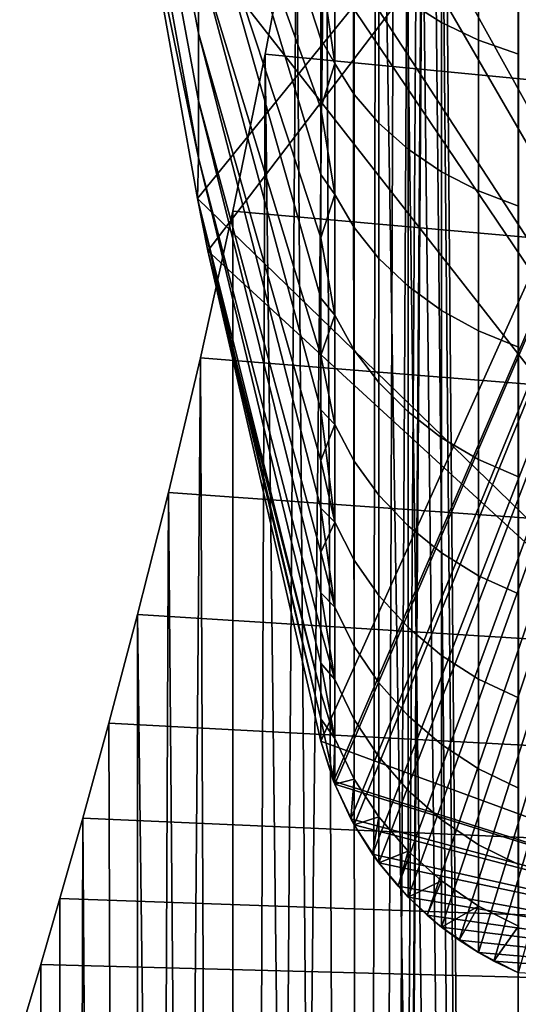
# Model space of a CAD drawing. Header units: metres. Extents: x -109 to 109, y -100 to 58.
# Tile 91 of 256: x -89.479 to -88.744, y 39.114 to 40.564. Entities that reach past the tile are written whole.
import ezdxf

# ---------------------------------------------------------------- set-up
doc = ezdxf.new("R2010")
doc.units = ezdxf.units.M
doc.layers.add('solid_21_062_100_XXX', color=7, linetype='CONTINUOUS')

msp = doc.modelspace()

# ---------------------------------------------------------------- linework, layer by layer
at = {"layer": 'solid_21_062_100_XXX'}
for points in [[(-88.743973, 28.5, -4.368652), (-88.973404, 28.5, -3.662532), (-88.869316, 43, -4), (-88.74398, 47.799999, -4.368627)], [(-88.74398, 47.799999, 4.368627), (-88.869316, 43, 4), (-88.743973, 28.5, 4.368652)], [(-88.74398, 47.799999, -4.368627), (-88.474617, 47.799999, -5.060491), (-88.474602, 28.5, -5.060523), (-88.743973, 28.5, -4.368652)], [(-88.474617, 47.799999, 5.060491), (-88.74398, 47.799999, 4.368627), (-88.743973, 28.5, 4.368652), (-88.474602, 28.5, 5.060523)], [(-88.973404, 28.5, -3.662532), (-88.87278, 42.707428, -3.989282), (-88.869316, 43, -4)], [(-88.869316, 43, 4), (-88.87278, 42.707428, 3.989282), (-88.743973, 28.5, 4.368652)], [(-88.973404, 28.5, -3.662532), (-88.883125, 42.415298, -3.957034), (-88.87278, 42.707428, -3.989282)], [(-88.87278, 42.707428, 3.989282), (-88.883125, 42.415302, 3.957034), (-88.743973, 28.5, 4.368652)], [(-88.973404, 28.5, -3.662532), (-88.900177, 42.125648, -3.903272), (-88.883125, 42.415298, -3.957034)], [(-88.883125, 42.415302, 3.957034), (-88.900177, 42.125652, 3.903273), (-88.743973, 28.5, 4.368652)], [(-88.973404, 28.5, -3.662532), (-88.923653, 41.839306, -3.827897), (-88.900177, 42.125648, -3.903272)], [(-88.900177, 42.125652, 3.903273), (-88.923653, 41.839314, 3.827898), (-88.743973, 28.5, 4.368652)], [(-88.973404, 28.5, -3.662532), (-88.95311, 41.557823, -3.730969), (-88.923653, 41.839306, -3.827897)], [(-88.923653, 41.839314, 3.827898), (-88.95311, 41.557831, 3.730972), (-88.743973, 28.5, 4.368652)], [(-88, 41.799038, 0.75), (-88, 39.121857, 0.75), (-89.417068, 41.676163, 0.75), (-89.428215, 41.799038, 0.75)], [(-88, 41.799038, -0.75), (-89.303726, 40.787502, -0.75), (-89.216858, 40.300781, -0.75)], [(-88, 41.799038, -0.75), (-89.216858, 40.300781, -0.75), (-89.201538, 40.223942, -0.75)], [(-88, 41.799038, -0.75), (-89.201538, 40.223942, -0.75), (-89.035118, 39.501717, -0.75)], [(-89.016212, 39.443146, -0.75), (-88, 41.799038, -0.75), (-89.035118, 39.501717, -0.75)], [(-89.014442, 39.438671, -0.75), (-88, 41.799038, -0.75), (-89.016212, 39.443146, -0.75)], [(-88.990623, 39.387516, -0.75), (-88, 41.799038, -0.75), (-89.014442, 39.438671, -0.75)], [(-88.985634, 39.37841, -0.75), (-88, 41.799038, -0.75), (-88.990623, 39.387516, -0.75)], [(-88.958763, 39.335587, -0.75), (-88, 41.799038, -0.75), (-88.985634, 39.37841, -0.75)], [(-88.949348, 39.322556, -0.75), (-88, 41.799038, -0.75), (-88.958763, 39.335587, -0.75)], [(-88.92115, 39.288078, -0.75), (-88, 41.799038, -0.75), (-88.949348, 39.322556, -0.75)], [(-88.906204, 39.272072, -0.75), (-88, 41.799038, -0.75), (-88.92115, 39.288078, -0.75)], [(-88.878365, 39.245625, -0.75), (-88, 41.799038, -0.75), (-88.906204, 39.272072, -0.75)], [(-88.856964, 39.227821, -0.75), (-88, 41.799038, -0.75), (-88.878365, 39.245625, -0.75)], [(-88.831047, 39.208775, -0.75), (-88, 41.799038, -0.75), (-88.856964, 39.227821, -0.75)], [(-88.802475, 39.190548, -0.75), (-88, 41.799038, -0.75), (-88.831047, 39.208775, -0.75)], [(-88.779892, 39.17799, -0.75), (-88, 41.799038, -0.75), (-88.802475, 39.190548, -0.75)], [(-88.743652, 39.160877, -0.75), (-88, 41.799038, -0.75), (-88.779892, 39.17799, -0.75)], [(-88, 39.121857, 0.75), (-89.403587, 41.541348, 0.75), (-89.417068, 41.676163, 0.75)], [(-88.987923, 41.282982, 3.61273), (-88.973404, 28.5, 3.662532), (-88.743973, 28.5, 4.368652), (-88.95311, 41.557831, 3.730972)], [(-88.973404, 28.5, -3.662532), (-88.987923, 41.282978, -3.612728), (-88.95311, 41.557823, -3.730969)], [(-88, 39.121857, 0.75), (-89.365738, 41.217113, 0.75), (-89.403587, 41.541348, 0.75)], [(-89.351692, 41.344482, 1.178891), (-89.351692, 41.25626, 1.043983), (-89.215111, 40.544613, 1.366288), (-89.215111, 40.659695, 1.555197)], [(-89.351692, 41.344482, -1.178891), (-89.215111, 40.659695, -1.555197), (-89.215111, 40.544613, -1.366288), (-89.351692, 41.25626, -1.043983)], [(-88.973404, 28.5, -3.662532), (-89.162155, 28.5, -2.944465), (-89.027458, 41.015785, -3.473162), (-88.987923, 41.282978, -3.612728)], [(-88.987923, 41.282982, 3.61273), (-89.027458, 41.015789, 3.473165), (-88.973404, 28.5, 3.662532)], [(-89.351692, 41.25626, 1.043983), (-89.351692, 41.179012, 0.902508), (-89.215111, 40.444748, 1.168913), (-89.215111, 40.544613, 1.366288)], [(-89.351692, 41.25626, -1.043983), (-89.215111, 40.544613, -1.366288), (-89.215111, 40.444748, -1.168913), (-89.351692, 41.179012, -0.902508)], [(-88, 39.121857, 0.75), (-89.353371, 41.123325, 0.75), (-89.365738, 41.217113, 0.75)], [(-89.351692, 41.179012, 0.902508), (-89.353371, 41.123325, 0.75), (-89.215111, 40.360722, 0.964294), (-89.215111, 40.444748, 1.168913)], [(-89.351692, 41.179012, -0.902508), (-89.215111, 40.444748, -1.168913), (-89.215111, 40.360722, -0.964294), (-89.353371, 41.123325, -0.75)], [(-89.303726, 40.787502, 0.75), (-89.215111, 40.360722, 0.964294), (-89.353371, 41.123325, 0.75)], [(-88, 39.121857, 0.75), (-89.303726, 40.787502, 0.75), (-89.353371, 41.123325, 0.75)], [(-89.303726, 40.787502, -0.75), (-89.353371, 41.123325, -0.75), (-89.215111, 40.360722, -0.964294)], [(-89.215111, 41.088657, 2.059718), (-89.035118, 40.535767, 2.59385), (-89.035118, 40.641434, 2.69029)], [(-89.215111, 41.088657, 2.059718), (-89.215111, 40.932564, 1.902989), (-89.035118, 40.434044, 2.493262), (-89.035118, 40.535767, 2.59385)], [(-89.215111, 40.932564, -1.902989), (-89.215111, 41.088657, -2.059718), (-89.035118, 40.535767, -2.59385), (-89.035118, 40.434044, -2.493262)], [(-89.215111, 41.088657, -2.059718), (-89.035118, 40.641434, -2.69029), (-89.035118, 40.535767, -2.59385)], [(-89.162155, 28.5, -2.944465), (-89.070724, 40.758766, -3.313136), (-89.027458, 41.015785, -3.473162)], [(-89.027458, 41.015789, 3.473165), (-89.070724, 40.75877, 3.31314), (-88.973404, 28.5, 3.662532)], [(-89.215111, 40.932564, 1.902989), (-89.035118, 40.336418, 2.388688), (-89.035118, 40.434044, 2.493262)], [(-89.215111, 40.932564, 1.902989), (-89.215111, 40.78928, 1.734467), (-89.035118, 40.243053, 2.280294), (-89.035118, 40.336418, 2.388688)], [(-89.215111, 40.78928, -1.734467), (-89.215111, 40.932564, -1.902989), (-89.035118, 40.336418, -2.388688), (-89.035118, 40.243053, -2.280294)], [(-89.215111, 40.932564, -1.902989), (-89.035118, 40.434044, -2.493262), (-89.035118, 40.336418, -2.388688)], [(-88.856979, 40.560059, -2.972947), (-88.906227, 40.590919, -2.942131), (-88.906227, 40.821995, -3.117063), (-88.856979, 40.793964, -3.150418)], [(-88.856979, 40.560059, 2.972947), (-88.856979, 40.793964, 3.150418), (-88.906227, 40.821995, 3.117063), (-88.906227, 40.590919, 2.942131)], [(-89.303726, 40.787502, 0.75), (-89.216858, 40.300781, 0.75), (-89.215111, 40.360722, 0.964294)], [(-88, 39.121857, 0.75), (-89.216858, 40.300781, 0.75), (-89.303726, 40.787502, 0.75)], [(-89.303726, 40.787502, -0.75), (-89.215111, 40.360722, -0.964294), (-89.216858, 40.300781, -0.75)], [(-89.215111, 40.78928, 1.734467), (-89.035118, 40.154099, 2.168255), (-89.035118, 40.243053, 2.280294)], [(-89.215111, 40.78928, 1.734467), (-89.215111, 40.659695, 1.555197), (-89.035118, 40.069691, 2.052749), (-89.035118, 40.154099, 2.168255)], [(-89.215111, 40.659695, -1.555197), (-89.215111, 40.78928, -1.734467), (-89.035118, 40.154099, -2.168255), (-89.035118, 40.069691, -2.052749)], [(-89.215111, 40.78928, -1.734467), (-89.035118, 40.243053, -2.280294), (-89.035118, 40.154099, -2.168255)], [(-88.802483, 40.534046, -2.998911), (-88.856979, 40.560059, -2.972947), (-88.856979, 40.793964, -3.150418), (-88.802483, 40.77034, -3.178523)], [(-88.802483, 40.534046, 2.998911), (-88.802483, 40.77034, 3.178523), (-88.856979, 40.793964, 3.150418), (-88.856979, 40.560059, 2.972947)], [(-89.162155, 28.5, -2.944465), (-89.116745, 40.513588, -3.133326), (-89.070724, 40.758766, -3.313136)], [(-89.070724, 40.75877, 3.31314), (-89.116745, 40.513592, 3.133329), (-88.973404, 28.5, 3.662532)], [(-87.283691, 40.336514, 2.984257), (-89.116745, 40.513592, 3.133329), (-89.070724, 40.75877, 3.31314), (-87.228996, 40.567375, 3.175265)], [(-87.283684, 40.336517, -2.984261), (-87.228996, 40.567383, -3.17527), (-89.070724, 40.758766, -3.313136), (-89.116745, 40.513588, -3.133326)], [(-88.743652, 40.513332, -3.019577), (-88.802483, 40.534046, -2.998911), (-88.802483, 40.77034, -3.178523), (-88.743652, 40.751526, -3.200894)], [(-88.743652, 40.513332, 3.019577), (-88.743652, 40.751526, 3.200894), (-88.802483, 40.77034, 3.178523), (-88.802483, 40.534046, 2.998911)], [(-89.014442, 40.499714, 2.644648), (-89.014442, 40.706978, 2.826245), (-89.035118, 40.641434, 2.69029)], [(-89.014442, 40.706978, -2.826245), (-89.014442, 40.499714, -2.644648), (-89.035118, 40.641434, -2.69029)], [(-88.985641, 40.454201, -2.682778), (-89.014442, 40.499714, -2.644648), (-89.014442, 40.706978, -2.826245), (-88.985641, 40.665016, -2.868143)], [(-88.985641, 40.454201, 2.682778), (-88.985641, 40.665016, 2.868143), (-89.014442, 40.706978, 2.826245), (-89.014442, 40.499714, 2.644648)], [(-89.215111, 40.659695, 1.555197), (-89.035118, 39.989967, 1.933961), (-89.035118, 40.069691, 2.052749)], [(-89.215111, 40.659695, 1.555197), (-89.215111, 40.544613, 1.366288), (-89.035118, 39.915058, 1.812081), (-89.035118, 39.989967, 1.933961)], [(-89.215111, 40.544613, -1.366288), (-89.215111, 40.659695, -1.555197), (-89.035118, 39.989967, -1.933961), (-89.035118, 39.915058, -1.812081)], [(-89.215111, 40.659695, -1.555197), (-89.035118, 40.069691, -2.052749), (-89.035118, 39.989967, -1.933961)], [(-88.949356, 40.412003, -2.718134), (-88.985641, 40.454201, -2.682778), (-88.985641, 40.665016, -2.868143), (-88.949356, 40.62611, -2.906995)], [(-88.949356, 40.412003, 2.718134), (-88.949356, 40.62611, 2.906995), (-88.985641, 40.665016, 2.868143), (-88.985641, 40.454201, 2.682778)], [(-89.014442, 40.499714, 2.644648), (-89.035118, 40.641434, 2.69029), (-89.035118, 40.535767, 2.59385)], [(-89.014442, 40.499714, -2.644648), (-89.035118, 40.535767, -2.59385), (-89.035118, 40.641434, -2.69029)], [(-88.906227, 40.373844, -2.750108), (-88.949356, 40.412003, -2.718134), (-88.949356, 40.62611, -2.906995), (-88.906227, 40.590919, -2.942131)], [(-88.906227, 40.373844, 2.750108), (-88.906227, 40.590919, 2.942131), (-88.949356, 40.62611, 2.906995), (-88.949356, 40.412003, 2.718134)], [(-88.856979, 40.340374, -2.778149), (-88.906227, 40.373844, -2.750108), (-88.906227, 40.590919, -2.942131), (-88.856979, 40.560059, -2.972947)], [(-88.856979, 40.340374, 2.778149), (-88.856979, 40.560059, 2.972947), (-88.906227, 40.590919, 2.942131), (-88.906227, 40.373844, 2.750108)], [(-88.802483, 40.312164, -2.801774), (-88.856979, 40.340374, -2.778149), (-88.856979, 40.560059, -2.972947), (-88.802483, 40.534046, -2.998911)], [(-88.802483, 40.312164, 2.801774), (-88.802483, 40.534046, 2.998911), (-88.856979, 40.560059, 2.972947), (-88.856979, 40.340374, 2.778149)], [(-89.215111, 40.544613, 1.366288), (-89.035118, 39.845085, 1.687304), (-89.035118, 39.915058, 1.812081)], [(-89.215111, 40.544613, 1.366288), (-89.215111, 40.444748, 1.168913), (-89.035118, 39.780151, 1.559829), (-89.035118, 39.845085, 1.687304)], [(-89.215111, 40.444748, -1.168913), (-89.215111, 40.544613, -1.366288), (-89.035118, 39.845085, -1.687304), (-89.035118, 39.780151, -1.559829)], [(-89.215111, 40.544613, -1.366288), (-89.035118, 39.915058, -1.812081), (-89.035118, 39.845085, -1.687304)], [(-89.014442, 40.499714, 2.644648), (-89.035118, 40.535767, 2.59385), (-89.035118, 40.434044, 2.493262)], [(-89.014442, 40.499714, -2.644648), (-89.014442, 40.306778, -2.44789), (-89.035118, 40.434044, -2.493262), (-89.035118, 40.535767, -2.59385)], [(-88.743652, 40.289703, -2.820576), (-88.802483, 40.312164, -2.801774), (-88.802483, 40.534046, -2.998911), (-88.743652, 40.513332, -3.019577)], [(-88.743652, 40.289703, 2.820576), (-88.743652, 40.513332, 3.019577), (-88.802483, 40.534046, 2.998911), (-88.802483, 40.312164, 2.801774)], [(-89.164398, 40.282116, 2.934808), (-89.162155, 28.5, 2.944465), (-88.973404, 28.5, 3.662532), (-89.116745, 40.513592, 3.133329)], [(-87.339119, 40.120296, 2.7762), (-89.164398, 40.282116, 2.934808), (-89.116745, 40.513592, 3.133329), (-87.283691, 40.336514, 2.984257)], [(-89.162155, 28.5, -2.944465), (-89.164398, 40.282112, -2.934803), (-89.116745, 40.513588, -3.133326)], [(-87.339111, 40.120304, -2.776206), (-87.283684, 40.336517, -2.984261), (-89.116745, 40.513588, -3.133326), (-89.164398, 40.282112, -2.934803)], [(-89.014442, 40.306778, 2.44789), (-89.014442, 40.499714, 2.644648), (-89.035118, 40.434044, 2.493262)], [(-88.985641, 40.258053, -2.481957), (-89.014442, 40.306778, -2.44789), (-89.014442, 40.499714, -2.644648), (-88.985641, 40.454201, -2.682778)], [(-88.985641, 40.258053, 2.481957), (-88.985641, 40.454201, 2.682778), (-89.014442, 40.499714, 2.644648), (-89.014442, 40.306778, 2.44789)], [(-88.949356, 40.212875, -2.513545), (-88.985641, 40.258053, -2.481957), (-88.985641, 40.454201, -2.682778), (-88.949356, 40.412003, -2.718134)], [(-88.949356, 40.212875, 2.513545), (-88.949356, 40.412003, 2.718134), (-88.985641, 40.454201, 2.682778), (-88.985641, 40.258053, 2.481957)], [(-89.215111, 40.444748, 1.168913), (-89.035118, 39.720367, 1.42986), (-89.035118, 39.780151, 1.559829)], [(-89.215111, 40.444748, 1.168913), (-89.215111, 40.360722, 0.964294), (-89.035118, 39.665825, 1.297605), (-89.035118, 39.720367, 1.42986)], [(-89.215111, 40.360722, -0.964294), (-89.215111, 40.444748, -1.168913), (-89.035118, 39.720367, -1.42986), (-89.035118, 39.665825, -1.297605)], [(-89.215111, 40.444748, -1.168913), (-89.035118, 39.780151, -1.559829), (-89.035118, 39.720367, -1.42986)], [(-89.014442, 40.306778, 2.44789), (-89.035118, 40.434044, 2.493262), (-89.035118, 40.336418, 2.388688)], [(-89.014442, 40.306778, -2.44789), (-89.035118, 40.336418, -2.388688), (-89.035118, 40.434044, -2.493262)], [(-88.906227, 40.17202, -2.54211), (-88.949356, 40.212875, -2.513545), (-88.949356, 40.412003, -2.718134), (-88.906227, 40.373844, -2.750108)], [(-88.906227, 40.17202, 2.54211), (-88.906227, 40.373844, 2.750108), (-88.949356, 40.412003, 2.718134), (-88.949356, 40.212875, 2.513545)], [(-88.856979, 40.136189, -2.56716), (-88.906227, 40.17202, -2.54211), (-88.906227, 40.373844, -2.750108), (-88.856979, 40.340374, -2.778149)], [(-88.856979, 40.136189, 2.56716), (-88.856979, 40.340374, 2.778149), (-88.906227, 40.373844, 2.750108), (-88.906227, 40.17202, 2.54211)], [(-89.215111, 40.360722, 0.964294), (-89.216858, 40.300781, 0.75), (-89.035118, 39.572815, 1.027085), (-89.035118, 39.616615, 1.163275)], [(-89.216858, 40.300781, -0.75), (-89.215111, 40.360722, -0.964294), (-89.035118, 39.616615, -1.163275), (-89.035118, 39.572815, -1.027085)], [(-89.215111, 40.360722, 0.964294), (-89.035118, 39.616615, 1.163275), (-89.035118, 39.665825, 1.297605)], [(-89.215111, 40.360722, -0.964294), (-89.035118, 39.665825, -1.297605), (-89.035118, 39.616615, -1.163275)], [(-88.802483, 40.105991, -2.588263), (-88.856979, 40.136189, -2.56716), (-88.856979, 40.340374, -2.778149), (-88.802483, 40.312164, -2.801774)], [(-88.802483, 40.105991, 2.588263), (-88.802483, 40.312164, 2.801774), (-88.856979, 40.340374, 2.778149), (-88.856979, 40.136189, 2.56716)], [(-89.014442, 40.306778, 2.44789), (-89.035118, 40.336418, 2.388688), (-89.035118, 40.243053, 2.280294)], [(-89.014442, 40.306778, -2.44789), (-89.014442, 40.129288, -2.237098), (-89.035118, 40.243053, -2.280294), (-89.035118, 40.336418, -2.388688)], [(-88.743652, 40.081944, -2.605056), (-88.802483, 40.105991, -2.588263), (-88.802483, 40.312164, -2.801774), (-88.743652, 40.289703, -2.820576)], [(-88.743652, 40.081944, 2.605056), (-88.743652, 40.289703, 2.820576), (-88.802483, 40.312164, 2.801774), (-88.802483, 40.105991, 2.588263)], [(-89.216858, 40.300781, 0.75), (-89.201538, 40.223942, 0.75), (-89.035118, 39.572815, 1.027085)], [(-88, 39.121857, 0.75), (-89.201538, 40.223942, 0.75), (-89.216858, 40.300781, 0.75)], [(-89.216858, 40.300781, -0.75), (-89.035118, 39.572815, -1.027085), (-89.035118, 39.534496, -0.889254)], [(-89.201538, 40.223942, -0.75), (-89.216858, 40.300781, -0.75), (-89.035118, 39.534496, -0.889254)], [(-89.014442, 40.129288, 2.237098), (-89.014442, 40.306778, 2.44789), (-89.035118, 40.243053, 2.280294)], [(-88.985641, 40.077702, -2.266837), (-89.014442, 40.129288, -2.237098), (-89.014442, 40.306778, -2.44789), (-88.985641, 40.258053, -2.481957)], [(-88.985641, 40.077702, 2.266837), (-88.985641, 40.258053, 2.481957), (-89.014442, 40.306778, 2.44789), (-89.014442, 40.129288, 2.237098)], [(-89.162155, 28.5, -2.944465), (-89.309601, 28.5, -2.216793), (-89.212395, 40.066586, -2.71939), (-89.164398, 40.282112, -2.934803)], [(-89.164398, 40.282116, 2.934808), (-89.212395, 40.066589, 2.719395), (-89.162155, 28.5, 2.944465)], [(-87.393837, 39.920712, 2.55303), (-89.212395, 40.066589, 2.719395), (-89.164398, 40.282116, 2.934808), (-87.339119, 40.120296, 2.7762)], [(-87.393837, 39.920715, -2.553036), (-87.339111, 40.120304, -2.776206), (-89.164398, 40.282112, -2.934803), (-89.212395, 40.066586, -2.71939)], [(-88.949356, 40.029873, -2.294412), (-88.985641, 40.077702, -2.266837), (-88.985641, 40.258053, -2.481957), (-88.949356, 40.212875, -2.513545)], [(-88.949356, 40.029873, 2.294412), (-88.949356, 40.212875, 2.513545), (-88.985641, 40.258053, 2.481957), (-88.985641, 40.077702, 2.266837)], [(-89.014442, 40.129288, 2.237098), (-89.035118, 40.243053, 2.280294), (-89.035118, 40.154099, 2.168255)], [(-89.014442, 40.129288, -2.237098), (-89.035118, 40.154099, -2.168255), (-89.035118, 40.243053, -2.280294)], [(-89.201538, 40.223942, 0.75), (-89.035118, 39.534496, 0.889254), (-89.035118, 39.572815, 1.027085)], [(-89.201538, 40.223942, 0.75), (-89.035118, 39.501717, 0.75), (-89.035118, 39.534496, 0.889254)], [(-88, 39.121857, 0.75), (-89.035118, 39.501717, 0.75), (-89.201538, 40.223942, 0.75)], [(-89.201538, 40.223942, -0.75), (-89.035118, 39.534496, -0.889254), (-89.035118, 39.501717, -0.75)], [(-88.906227, 39.986626, -2.319345), (-88.949356, 40.029873, -2.294412), (-88.949356, 40.212875, -2.513545), (-88.906227, 40.17202, -2.54211)], [(-88.906227, 39.986626, 2.319345), (-88.906227, 40.17202, 2.54211), (-88.949356, 40.212875, 2.513545), (-88.949356, 40.029873, 2.294412)], [(-88.856979, 39.948692, -2.341209), (-88.906227, 39.986626, -2.319345), (-88.906227, 40.17202, -2.54211), (-88.856979, 40.136189, -2.56716)], [(-88.856979, 39.948692, 2.341209), (-88.856979, 40.136189, 2.56716), (-88.906227, 40.17202, 2.54211), (-88.906227, 39.986626, 2.319345)], [(-89.014442, 40.129288, 2.237098), (-89.035118, 40.154099, 2.168255), (-89.035118, 40.069691, 2.052749)], [(-89.014442, 40.129288, -2.237098), (-89.014442, 39.96825, -2.01348), (-89.035118, 40.069691, -2.052749), (-89.035118, 40.154099, -2.168255)], [(-88.802483, 39.916729, -2.359626), (-88.856979, 39.948692, -2.341209), (-88.856979, 40.136189, -2.56716), (-88.802483, 40.105991, -2.588263)], [(-88.802483, 39.916729, 2.359626), (-88.802483, 40.105991, 2.588263), (-88.856979, 40.136189, 2.56716), (-88.856979, 39.948692, 2.341209)], [(-89.014442, 39.96825, 2.01348), (-89.014442, 40.129288, 2.237098), (-89.035118, 40.069691, 2.052749)], [(-88.985641, 39.914185, -2.038658), (-89.014442, 39.96825, -2.01348), (-89.014442, 40.129288, -2.237098), (-88.985641, 40.077702, -2.266837)], [(-88.985641, 39.914185, 2.038658), (-88.985641, 40.077702, 2.266837), (-89.014442, 40.129288, 2.237098), (-89.014442, 39.96825, 2.01348)], [(-88.743652, 39.891277, -2.37428), (-88.802483, 39.916729, -2.359626), (-88.802483, 40.105991, -2.588263), (-88.743652, 40.081944, -2.605056)], [(-88.743652, 39.891277, 2.37428), (-88.743652, 40.081944, 2.605056), (-88.802483, 40.105991, 2.588263), (-88.802483, 39.916729, 2.359626)], [(-88.949356, 39.864059, -2.062001), (-88.985641, 39.914185, -2.038658), (-88.985641, 40.077702, -2.266837), (-88.949356, 40.029873, -2.294412)], [(-88.949356, 39.864059, 2.062001), (-88.949356, 40.029873, 2.294412), (-88.985641, 40.077702, 2.266837), (-88.985641, 39.914185, 2.038658)], [(-89.309601, 28.5, -2.216793), (-89.259674, 39.868038, -2.488133), (-89.212395, 40.066586, -2.71939)], [(-87.446671, 39.738728, -2.316042), (-87.393837, 39.920715, -2.553036), (-89.212395, 40.066586, -2.71939), (-89.259674, 39.868038, -2.488133)], [(-89.212395, 40.066589, 2.719395), (-89.259666, 39.868042, 2.488136), (-89.162155, 28.5, 2.944465)], [(-87.446678, 39.738724, 2.316037), (-89.259666, 39.868042, 2.488136), (-89.212395, 40.066589, 2.719395), (-87.393837, 39.920712, 2.55303)], [(-89.014442, 39.96825, 2.01348), (-89.035118, 40.069691, 2.052749), (-89.035118, 39.989967, 1.933961)], [(-89.014442, 39.96825, -2.01348), (-89.035118, 39.989967, -1.933961), (-89.035118, 40.069691, -2.052749)], [(-88.906227, 39.818733, -2.083108), (-88.949356, 39.864059, -2.062001), (-88.949356, 40.029873, -2.294412), (-88.906227, 39.986626, -2.319345)], [(-88.906227, 39.818733, 2.083108), (-88.906227, 39.986626, 2.319345), (-88.949356, 40.029873, 2.294412), (-88.949356, 39.864059, 2.062001)], [(-89.014442, 39.96825, 2.01348), (-89.035118, 39.989967, 1.933961), (-89.035118, 39.915058, 1.812081)], [(-89.014442, 39.824596, -1.778319), (-89.035118, 39.915058, -1.812081), (-89.035118, 39.989967, -1.933961)], [(-89.014442, 39.96825, -2.01348), (-89.014442, 39.824596, -1.778319), (-89.035118, 39.989967, -1.933961)], [(-88.856979, 39.778984, -2.101614), (-88.906227, 39.818733, -2.083108), (-88.906227, 39.986626, -2.319345), (-88.856979, 39.948692, -2.341209)], [(-88.856979, 39.778984, 2.101614), (-88.856979, 39.948692, 2.341209), (-88.906227, 39.986626, 2.319345), (-88.906227, 39.818733, 2.083108)], [(-89.014442, 39.824596, 1.778319), (-89.014442, 39.96825, 2.01348), (-89.035118, 39.915058, 1.812081)], [(-88.985641, 39.768444, -1.798733), (-89.014442, 39.824596, -1.778319), (-89.014442, 39.96825, -2.01348), (-88.985641, 39.914185, -2.038658)], [(-88.985641, 39.768444, 1.798733), (-88.985641, 39.914185, 2.038658), (-89.014442, 39.96825, 2.01348), (-89.014442, 39.824596, 1.778319)], [(-88.802483, 39.745487, -2.1172), (-88.856979, 39.778984, -2.101614), (-88.856979, 39.948692, -2.341209), (-88.802483, 39.916729, -2.359626)], [(-88.802483, 39.745487, 2.1172), (-88.802483, 39.916729, 2.359626), (-88.856979, 39.948692, 2.341209), (-88.856979, 39.778984, 2.101614)], [(-89.014442, 39.824596, 1.778319), (-89.035118, 39.915058, 1.812081), (-89.035118, 39.845085, 1.687304)], [(-89.014442, 39.824596, -1.778319), (-89.035118, 39.845085, -1.687304), (-89.035118, 39.915058, -1.812081)], [(-88.949356, 39.716389, -1.817659), (-88.985641, 39.768444, -1.798733), (-88.985641, 39.914185, -2.038658), (-88.949356, 39.864059, -2.062001)], [(-88.949356, 39.716389, 1.817659), (-88.949356, 39.864059, 2.062001), (-88.985641, 39.914185, 2.038658), (-88.985641, 39.768444, 1.798733)], [(-88.743652, 39.718815, -2.129599), (-88.802483, 39.745487, -2.1172), (-88.802483, 39.916729, -2.359626), (-88.743652, 39.891277, -2.37428)], [(-88.743652, 39.718815, 2.129599), (-88.743652, 39.891277, 2.37428), (-88.802483, 39.916729, 2.359626), (-88.802483, 39.745487, 2.1172)], [(-89.309601, 28.5, -2.216793), (-89.304993, 39.688229, -2.243254), (-89.259674, 39.868038, -2.488133)], [(-89.259666, 39.868042, 2.488136), (-89.304993, 39.688232, 2.243258), (-89.162155, 28.5, 2.944465)], [(-87.496338, 39.575706, 2.067412), (-89.304993, 39.688232, 2.243258), (-89.259666, 39.868042, 2.488136), (-87.446678, 39.738724, 2.316037)], [(-87.496338, 39.57571, -2.067419), (-87.446671, 39.738728, -2.316042), (-89.259674, 39.868038, -2.488133), (-89.304993, 39.688229, -2.243254)], [(-88.906227, 39.669323, -1.834769), (-88.949356, 39.716389, -1.817659), (-88.949356, 39.864059, -2.062001), (-88.906227, 39.818733, -2.083108)], [(-88.906227, 39.669323, 1.834769), (-88.906227, 39.818733, 2.083108), (-88.949356, 39.864059, 2.062001), (-88.949356, 39.716389, 1.817659)], [(-89.014442, 39.824596, 1.778319), (-89.035118, 39.845085, 1.687304), (-89.035118, 39.780151, 1.559829)], [(-89.014442, 39.699146, -1.532964), (-89.035118, 39.780151, -1.559829), (-89.035118, 39.845085, -1.687304)], [(-89.014442, 39.824596, -1.778319), (-89.014442, 39.699146, -1.532964), (-89.035118, 39.845085, -1.687304)], [(-89.014442, 39.699146, 1.532964), (-89.014442, 39.824596, 1.778319), (-89.035118, 39.780151, 1.559829)], [(-88.985641, 39.641323, -1.548446), (-89.014442, 39.699146, -1.532964), (-89.014442, 39.824596, -1.778319), (-88.985641, 39.768444, -1.798733)], [(-88.985641, 39.641323, 1.548446), (-88.985641, 39.768444, 1.798733), (-89.014442, 39.824596, 1.778319), (-89.014442, 39.699146, 1.532964)], [(-88.856979, 39.628044, -1.84977), (-88.906227, 39.669323, -1.834769), (-88.906227, 39.818733, -2.083108), (-88.856979, 39.778984, -2.101614)], [(-88.856979, 39.628044, 1.84977), (-88.856979, 39.778984, 2.101614), (-88.906227, 39.818733, 2.083108), (-88.906227, 39.669323, 1.834769)], [(-89.014442, 39.699146, 1.532964), (-89.035118, 39.780151, 1.559829), (-89.035118, 39.720367, 1.42986)], [(-89.014442, 39.699146, -1.532964), (-89.035118, 39.720367, -1.42986), (-89.035118, 39.780151, -1.559829)], [(-88.802483, 39.593262, -1.862401), (-88.856979, 39.628044, -1.84977), (-88.856979, 39.778984, -2.101614), (-88.802483, 39.745487, -2.1172)], [(-88.802483, 39.593262, 1.862401), (-88.802483, 39.745487, 2.1172), (-88.856979, 39.778984, 2.101614), (-88.856979, 39.628044, 1.84977)], [(-88.949356, 39.587723, -1.562798), (-88.985641, 39.641323, -1.548446), (-88.985641, 39.768444, -1.798733), (-88.949356, 39.716389, -1.817659)], [(-88.949356, 39.587723, 1.562798), (-88.949356, 39.716389, 1.817659), (-88.985641, 39.768444, 1.798733), (-88.985641, 39.641323, 1.548446)], [(-88.743652, 39.565571, -1.872446), (-88.802483, 39.593262, -1.862401), (-88.802483, 39.745487, -2.1172), (-88.743652, 39.718815, -2.129599)], [(-88.743652, 39.565571, 1.872446), (-88.743652, 39.718815, 2.129599), (-88.802483, 39.745487, 2.1172), (-88.802483, 39.593262, 1.862401)], [(-89.014442, 39.592621, 1.278819), (-89.014442, 39.699146, 1.532964), (-89.035118, 39.720367, 1.42986), (-89.035118, 39.665825, 1.297605)], [(-89.014442, 39.592621, -1.278819), (-89.035118, 39.665825, -1.297605), (-89.035118, 39.720367, -1.42986)], [(-89.014442, 39.699146, -1.532964), (-89.014442, 39.592621, -1.278819), (-89.035118, 39.720367, -1.42986)], [(-88.906227, 39.539257, -1.575773), (-88.949356, 39.587723, -1.562798), (-88.949356, 39.716389, -1.817659), (-88.906227, 39.669323, -1.834769)], [(-88.906227, 39.539257, 1.575773), (-88.906227, 39.669323, 1.834769), (-88.949356, 39.716389, 1.817659), (-88.949356, 39.587723, 1.562798)], [(-89.347321, 39.528183, 1.986565), (-89.309601, 28.5, 2.216793), (-89.162155, 28.5, 2.944465), (-89.304993, 39.688232, 2.243258)], [(-87.541733, 39.432625, 1.809381), (-89.347321, 39.528183, 1.986565), (-89.304993, 39.688232, 2.243258), (-87.496338, 39.575706, 2.067412)], [(-89.309601, 28.5, -2.216793), (-89.347321, 39.528179, -1.986562), (-89.304993, 39.688229, -2.243254)], [(-87.541733, 39.432629, -1.809388), (-87.496338, 39.57571, -2.067419), (-89.304993, 39.688229, -2.243254), (-89.347321, 39.528179, -1.986562)], [(-88.985641, 39.533554, -1.289238), (-89.014442, 39.592621, -1.278819), (-89.014442, 39.699146, -1.532964), (-88.985641, 39.641323, -1.548446)], [(-88.985641, 39.533554, 1.289238), (-88.985641, 39.641323, 1.548446), (-89.014442, 39.699146, 1.532964), (-89.014442, 39.592621, 1.278819)], [(-89.014442, 39.592621, 1.278819), (-89.035118, 39.665825, 1.297605), (-89.035118, 39.616615, 1.163275)], [(-89.014442, 39.592621, -1.278819), (-89.035118, 39.616615, -1.163275), (-89.035118, 39.665825, -1.297605)], [(-88.856979, 39.496758, -1.587145), (-88.906227, 39.539257, -1.575773), (-88.906227, 39.669323, -1.834769), (-88.856979, 39.628044, -1.84977)], [(-88.856979, 39.496758, 1.587145), (-88.856979, 39.628044, 1.84977), (-88.906227, 39.669323, 1.834769), (-88.906227, 39.539257, 1.575773)], [(-88.949356, 39.478802, -1.298895), (-88.985641, 39.533554, -1.289238), (-88.985641, 39.641323, -1.548446), (-88.949356, 39.587723, -1.562798)], [(-88.949356, 39.478802, 1.298895), (-88.949356, 39.587723, 1.562798), (-88.985641, 39.641323, 1.548446), (-88.985641, 39.533554, 1.289238)], [(-88.802483, 39.460949, -1.596718), (-88.856979, 39.496758, -1.587145), (-88.856979, 39.628044, -1.84977), (-88.802483, 39.593262, -1.862401)], [(-88.802483, 39.460949, 1.596718), (-88.802483, 39.593262, 1.862401), (-88.856979, 39.628044, 1.84977), (-88.856979, 39.496758, 1.587145)], [(-89.014442, 39.50563, 1.017343), (-89.014442, 39.592621, 1.278819), (-89.035118, 39.616615, 1.163275), (-89.035118, 39.572815, 1.027085)], [(-89.014442, 39.50563, -1.017343), (-89.035118, 39.572815, -1.027085), (-89.035118, 39.616615, -1.163275)], [(-89.014442, 39.592621, -1.278819), (-89.014442, 39.50563, -1.017343), (-89.035118, 39.616615, -1.163275)], [(-88.985641, 39.445751, -1.022602), (-89.014442, 39.50563, -1.017343), (-89.014442, 39.592621, -1.278819), (-88.985641, 39.533554, -1.289238)], [(-88.985641, 39.445751, 1.022602), (-88.985641, 39.533554, 1.289238), (-89.014442, 39.592621, 1.278819), (-89.014442, 39.50563, 1.017343)], [(-88.906227, 39.429298, -1.307623), (-88.949356, 39.478802, -1.298895), (-88.949356, 39.587723, -1.562798), (-88.906227, 39.539257, -1.575773)], [(-88.906227, 39.429298, 1.307623), (-88.906227, 39.539257, 1.575773), (-88.949356, 39.587723, 1.562798), (-88.949356, 39.478802, 1.298895)], [(-88.743652, 39.432438, -1.604327), (-88.802483, 39.460949, -1.596718), (-88.802483, 39.593262, -1.862401), (-88.743652, 39.565571, -1.872446)], [(-88.743652, 39.432438, 1.604327), (-88.743652, 39.565571, 1.872446), (-88.802483, 39.593262, 1.862401), (-88.802483, 39.460949, 1.596718)], [(-89.014442, 39.50563, 1.017343), (-89.035118, 39.572815, 1.027085), (-89.035118, 39.534496, 0.889254)], [(-89.014442, 39.50563, -1.017343), (-89.035118, 39.534496, -0.889254), (-89.035118, 39.572815, -1.027085)], [(-89.309601, 28.5, -2.216793), (-89.41526, 28.5, -1.481891), (-89.385765, 39.388515, -1.719635), (-89.347321, 39.528179, -1.986562)], [(-89.347321, 39.528183, 1.986565), (-89.385765, 39.388515, 1.719637), (-89.309601, 28.5, 2.216793)], [(-87.582108, 39.309551, 1.542923), (-89.385765, 39.388515, 1.719637), (-89.347321, 39.528183, 1.986565), (-87.541733, 39.432625, 1.809381)], [(-87.582108, 39.309555, -1.542929), (-87.541733, 39.432629, -1.809388), (-89.347321, 39.528179, -1.986562), (-89.385765, 39.388515, -1.719635)], [(-89.016212, 39.443146, 0.75), (-89.014442, 39.50563, 1.017343), (-89.035118, 39.534496, 0.889254), (-89.035118, 39.501717, 0.75)], [(-89.014442, 39.438671, -0.75), (-89.035118, 39.501717, -0.75), (-89.035118, 39.534496, -0.889254)], [(-89.014442, 39.50563, -1.017343), (-89.014442, 39.438671, -0.75), (-89.035118, 39.534496, -0.889254)], [(-88.949356, 39.390255, -1.027475), (-88.985641, 39.445751, -1.022602), (-88.985641, 39.533554, -1.289238), (-88.949356, 39.478802, -1.298895)], [(-88.949356, 39.390255, 1.027475), (-88.949356, 39.478802, 1.298895), (-88.985641, 39.533554, 1.289238), (-88.985641, 39.445751, 1.022602)], [(-88.856979, 39.385891, -1.31527), (-88.906227, 39.429298, -1.307623), (-88.906227, 39.539257, -1.575773), (-88.856979, 39.496758, -1.587145)], [(-88.856979, 39.385891, 1.31527), (-88.856979, 39.496758, 1.587145), (-88.906227, 39.539257, 1.575773), (-88.906227, 39.429298, 1.307623)], [(-89.016212, 39.443146, 0.75), (-89.035118, 39.501717, 0.75), (-88, 39.121857, 0.75)], [(-89.014442, 39.438671, -0.75), (-89.016212, 39.443146, -0.75), (-89.035118, 39.501717, -0.75)], [(-88.985641, 39.445751, 1.022602), (-89.014442, 39.50563, 1.017343), (-89.016212, 39.443146, 0.75), (-89.014442, 39.438671, 0.75)], [(-88.985634, 39.37841, -0.75), (-89.014442, 39.438671, -0.75), (-89.014442, 39.50563, -1.017343), (-88.985641, 39.445751, -1.022602)], [(-88.802483, 39.349316, -1.321704), (-88.856979, 39.385891, -1.31527), (-88.856979, 39.496758, -1.587145), (-88.802483, 39.460949, -1.596718)], [(-88.802483, 39.349316, 1.321704), (-88.802483, 39.460949, 1.596718), (-88.856979, 39.496758, 1.587145), (-88.856979, 39.385891, 1.31527)], [(-88.906227, 39.34008, -1.031877), (-88.949356, 39.390255, -1.027475), (-88.949356, 39.478802, -1.298895), (-88.906227, 39.429298, -1.307623)], [(-88.906227, 39.34008, 1.031877), (-88.906227, 39.429298, 1.307623), (-88.949356, 39.478802, 1.298895), (-88.949356, 39.390255, 1.027475)], [(-88.743652, 39.320198, -1.326812), (-88.802483, 39.349316, -1.321704), (-88.802483, 39.460949, -1.596718), (-88.743652, 39.432438, -1.604327)], [(-88.743652, 39.320198, 1.326812), (-88.743652, 39.432438, 1.604327), (-88.802483, 39.460949, 1.596718), (-88.802483, 39.349316, 1.321704)], [(-89.016212, 39.443146, 0.75), (-88, 39.121857, 0.75), (-89.014442, 39.438671, 0.75)], [(-88.990623, 39.387516, 0.75), (-88.985641, 39.445751, 1.022602), (-89.014442, 39.438671, 0.75)], [(-88.949356, 39.390255, 1.027475), (-88.985641, 39.445751, 1.022602), (-88.990623, 39.387516, 0.75), (-88.985634, 39.37841, 0.75)], [(-88.949348, 39.322556, -0.75), (-88.985634, 39.37841, -0.75), (-88.985641, 39.445751, -1.022602), (-88.949356, 39.390255, -1.027475)], [(-88.990623, 39.387516, 0.75), (-89.014442, 39.438671, 0.75), (-88, 39.121857, 0.75)], [(-88.985634, 39.37841, -0.75), (-88.990623, 39.387516, -0.75), (-89.014442, 39.438671, -0.75)], [(-88.856979, 39.296085, -1.03573), (-88.906227, 39.34008, -1.031877), (-88.906227, 39.429298, -1.307623), (-88.856979, 39.385891, -1.31527)], [(-88.856979, 39.296085, 1.03573), (-88.856979, 39.385891, 1.31527), (-88.906227, 39.429298, 1.307623), (-88.906227, 39.34008, 1.031877)], [(-89.41526, 28.5, -1.481891), (-89.419456, 39.270081, -1.444892), (-89.385765, 39.388515, -1.719635)], [(-87.616661, 39.207039, -1.270239), (-87.582108, 39.309555, -1.542929), (-89.385765, 39.388515, -1.719635), (-89.419456, 39.270081, -1.444892)], [(-89.419456, 39.270081, 1.444894), (-89.41526, 28.5, 1.481891), (-89.309601, 28.5, 2.216793), (-89.385765, 39.388515, 1.719637)], [(-87.616661, 39.207039, 1.27023), (-89.419456, 39.270081, 1.444894), (-89.385765, 39.388515, 1.719637), (-87.582108, 39.309551, 1.542923)], [(-88.990623, 39.387516, 0.75), (-88, 39.121857, 0.75), (-88.985634, 39.37841, 0.75)], [(-88.958763, 39.335587, 0.75), (-88.949356, 39.390255, 1.027475), (-88.985634, 39.37841, 0.75)], [(-88.906227, 39.34008, 1.031877), (-88.949356, 39.390255, 1.027475), (-88.958763, 39.335587, 0.75), (-88.949348, 39.322556, 0.75)], [(-88.906204, 39.272072, -0.75), (-88.949348, 39.322556, -0.75), (-88.949356, 39.390255, -1.027475), (-88.906227, 39.34008, -1.031877)], [(-88.802483, 39.259018, -1.038966), (-88.856979, 39.296085, -1.03573), (-88.856979, 39.385891, -1.31527), (-88.802483, 39.349316, -1.321704)], [(-88.802483, 39.259018, 1.038966), (-88.802483, 39.349316, 1.321704), (-88.856979, 39.385891, 1.31527), (-88.856979, 39.296085, 1.03573)], [(-88.958763, 39.335587, 0.75), (-88.985634, 39.37841, 0.75), (-88, 39.121857, 0.75)], [(-88.949348, 39.322556, -0.75), (-88.958763, 39.335587, -0.75), (-88.985634, 39.37841, -0.75)], [(-88.92115, 39.288078, 0.75), (-88.906227, 39.34008, 1.031877), (-88.949348, 39.322556, 0.75)], [(-88.856979, 39.296085, 1.03573), (-88.906227, 39.34008, 1.031877), (-88.92115, 39.288078, 0.75), (-88.906204, 39.272072, 0.75)], [(-88.856964, 39.227821, -0.75), (-88.906204, 39.272072, -0.75), (-88.906227, 39.34008, -1.031877), (-88.856979, 39.296085, -1.03573)], [(-88.743652, 39.229511, -1.041527), (-88.802483, 39.259018, -1.038966), (-88.802483, 39.349316, -1.321704), (-88.743652, 39.320198, -1.326812)], [(-88.743652, 39.229511, 1.041527), (-88.743652, 39.320198, 1.326812), (-88.802483, 39.349316, 1.321704), (-88.802483, 39.259018, 1.038966)], [(-88.958763, 39.335587, 0.75), (-88, 39.121857, 0.75), (-88.949348, 39.322556, 0.75)], [(-88.92115, 39.288078, 0.75), (-88.949348, 39.322556, 0.75), (-88, 39.121857, 0.75)], [(-88.906204, 39.272072, -0.75), (-88.92115, 39.288078, -0.75), (-88.949348, 39.322556, -0.75)], [(-88.878365, 39.245625, 0.75), (-88.856979, 39.296085, 1.03573), (-88.906204, 39.272072, 0.75)], [(-88.802483, 39.259018, 1.038966), (-88.856979, 39.296085, 1.03573), (-88.878365, 39.245625, 0.75), (-88.856964, 39.227821, 0.75)], [(-88.802475, 39.190548, -0.75), (-88.856964, 39.227821, -0.75), (-88.856979, 39.296085, -1.03573), (-88.802483, 39.259018, -1.038966)], [(-88.92115, 39.288078, 0.75), (-88, 39.121857, 0.75), (-88.906204, 39.272072, 0.75)], [(-89.41526, 28.5, -1.481891), (-89.478798, 28.5, -0.742156), (-89.447845, 39.172886, -1.163278), (-89.419456, 39.270081, -1.444892)], [(-87.644867, 39.125175, -0.99284), (-87.616661, 39.207039, -1.270239), (-89.419456, 39.270081, -1.444892), (-89.447845, 39.172886, -1.163278)], [(-89.419456, 39.270081, 1.444894), (-89.447845, 39.17289, 1.16328), (-89.41526, 28.5, 1.481891)], [(-87.644867, 39.125175, 0.992831), (-89.447845, 39.17289, 1.16328), (-89.419456, 39.270081, 1.444894), (-87.616661, 39.207039, 1.27023)], [(-88.878365, 39.245625, 0.75), (-88.906204, 39.272072, 0.75), (-88, 39.121857, 0.75)], [(-88.856964, 39.227821, -0.75), (-88.878365, 39.245625, -0.75), (-88.906204, 39.272072, -0.75)], [(-88.831047, 39.208775, 0.75), (-88.802483, 39.259018, 1.038966), (-88.856964, 39.227821, 0.75)], [(-88.831047, 39.208775, 0.75), (-88.802475, 39.190548, 0.75), (-88.802483, 39.259018, 1.038966)], [(-88.743652, 39.160877, -0.75), (-88.802475, 39.190548, -0.75), (-88.802483, 39.259018, -1.038966), (-88.743652, 39.229511, -1.041527)], [(-88.779892, 39.17799, 0.75), (-88.743652, 39.229511, 1.041527), (-88.802483, 39.259018, 1.038966), (-88.802475, 39.190548, 0.75)], [(-88.878365, 39.245625, 0.75), (-88, 39.121857, 0.75), (-88.856964, 39.227821, 0.75)], [(-88.831047, 39.208775, 0.75), (-88.856964, 39.227821, 0.75), (-88, 39.121857, 0.75)], [(-88.802475, 39.190548, -0.75), (-88.831047, 39.208775, -0.75), (-88.856964, 39.227821, -0.75)], [(-88.779892, 39.17799, 0.75), (-88.743652, 39.160877, 0.75), (-88.743652, 39.229511, 1.041527)], [(-88.831047, 39.208775, 0.75), (-88, 39.121857, 0.75), (-88.802475, 39.190548, 0.75)], [(-88.779892, 39.17799, 0.75), (-88.802475, 39.190548, 0.75), (-88, 39.121857, 0.75)], [(-88.743652, 39.160877, -0.75), (-88.779892, 39.17799, -0.75), (-88.802475, 39.190548, -0.75)], [(-88.779892, 39.17799, 0.75), (-88, 39.121857, 0.75), (-88.743652, 39.160877, 0.75)], [(-89.478798, 28.5, -0.742156), (-89.470413, 39.097225, -0.876564), (-89.447845, 39.172886, -1.163278)], [(-89.447845, 39.17289, 1.16328), (-89.470413, 39.097225, 0.876566), (-89.41526, 28.5, 1.481891)], [(-87.666359, 39.063778, 0.71143), (-89.470413, 39.097225, 0.876566), (-89.447845, 39.17289, 1.16328), (-87.644867, 39.125175, 0.992831)], [(-87.666359, 39.063782, -0.711439), (-87.644867, 39.125175, -0.99284), (-89.447845, 39.172886, -1.163278), (-89.470413, 39.097225, -0.876564)]]:
    msp.add_3dface(points, dxfattribs=at)

doc.saveas('drawing.dxf')
